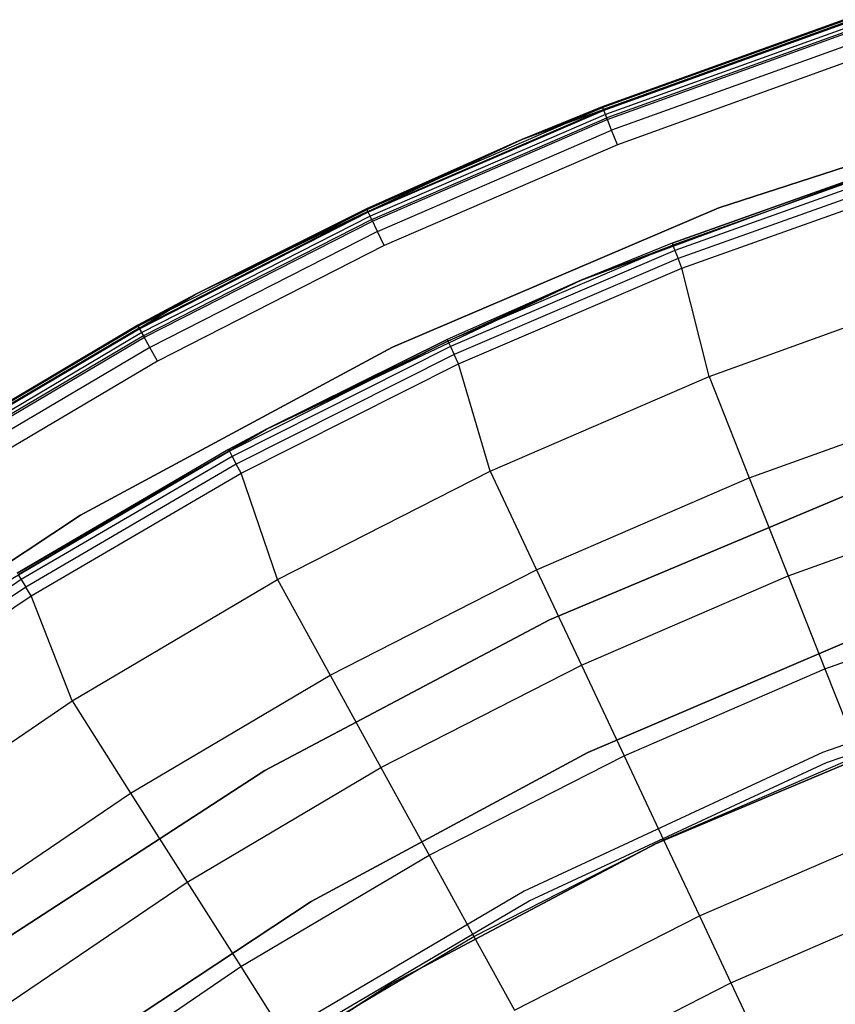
# Model space of a CAD drawing. Extents: x 0.1 to 23.7, y -11.8 to 11.8.
# Tile 19 of 56: x 5.9 to 8.3, y 8.4 to 11.2. Entities that reach past the tile are written whole.
import ezdxf

# ---------------------------------------------------------------- set-up
doc = ezdxf.new("R2010")
doc.units = 0
doc.header["$MEASUREMENT"] = 0
doc.layers.get('0').update_dxf_attribs({"color": 13, "linetype": 'CONTINUOUS'})

# ---------------------------------------------------------------- blocks, each defined once
blk = doc.blocks.new('NIKKI_ROUND_LED_L_60W_2_ST')
at = {"color": 0}
for p, q in [((7.5812, 10.9816, 2.4422), (8.2793, 11.233, 2.4422)), ((8.2793, 11.233, 0.1981), (7.5812, 10.9816, 0.1981)), ((7.5812, 10.9816, 2.4422), (8.2793, 11.233, 2.4422)), ((8.2793, 11.233, 0.1981), (7.5812, 10.9816, 0.1981)), ((8.2803, 11.2301, 0.183), (7.5823, 10.9788, 0.183)), ((8.2803, 11.2301, 0.183), (7.5823, 10.9788, 0.183)), ((8.2821, 11.2244, 2.4874), (7.5845, 10.9733, 2.4874)), ((8.2821, 11.2244, 2.4874), (7.5845, 10.9733, 2.4874)), ((8.2829, 11.222, 0.1703), (7.5855, 10.9709, 0.1703)), ((8.2829, 11.222, 0.1703), (7.5855, 10.9709, 0.1703)), ((8.2868, 11.2098, 0.1617), (7.5902, 10.959, 0.1617)), ((8.2868, 11.2098, 0.1617), (7.5902, 10.959, 0.1617)), ((8.29, 11.2001, 2.5257), (7.5939, 10.9494, 2.5257)), ((8.29, 11.2001, 2.5257), (7.5939, 10.9494, 2.5257)), ((7.5957, 10.945, 0.1587), (8.2915, 11.1955, 0.1587)), ((7.5957, 10.945, 0.1587), (8.2915, 11.1955, 0.1587)), ((8.3019, 11.1636, 2.5513), (7.608, 10.9138, 2.5513)), ((8.3019, 11.1636, 2.5513), (7.608, 10.9138, 2.5513)), ((8.3158, 11.1206, 2.5603), (7.6247, 10.8718, 2.5603)), ((8.3158, 11.1206, 2.5603), (7.6247, 10.8718, 2.5603)), ((7.349, 10.8868, 2.4422), (7.5812, 10.9816, 2.4422)), ((7.5812, 10.9816, 0.1981), (7.349, 10.8868, 0.1981)), ((7.349, 10.8868, 2.4422), (7.5812, 10.9816, 2.4422)), ((7.5812, 10.9816, 0.1981), (7.349, 10.8868, 0.1981)), ((7.5812, 10.9816, 2.4422), (7.5812, 10.9816, 0.1981)), ((7.5812, 10.9816, 2.4422), (7.5812, 10.9816, 0.1981)), ((7.5845, 10.9733, 2.4874), (7.5812, 10.9816, 2.4422)), ((7.5845, 10.9733, 2.4874), (7.5812, 10.9816, 2.4422)), ((7.5812, 10.9816, 0.1981), (7.5823, 10.9788, 0.183)), ((7.5812, 10.9816, 0.1981), (7.5823, 10.9788, 0.183)), ((8.8917, 11.0059, 2.4816), (7.9174, 10.6893, 2.4816)), ((7.9174, 10.6893, 0.1587), (8.8917, 11.0059, 0.1587)), ((7.9174, 10.6893, 0.1587), (8.8917, 11.0059, 0.1587)), ((8.8917, 11.0059, 2.4816), (7.9174, 10.6893, 2.4816)), ((7.5823, 10.9788, 0.183), (6.9015, 10.6842, 0.183)), ((7.5823, 10.9788, 0.183), (6.9015, 10.6842, 0.183)), ((6.9041, 10.6788, 2.4874), (7.5845, 10.9733, 2.4874)), ((6.9041, 10.6788, 2.4874), (7.5845, 10.9733, 2.4874)), ((7.5855, 10.9709, 0.1703), (6.9052, 10.6765, 0.1703)), ((7.5855, 10.9709, 0.1703), (6.9052, 10.6765, 0.1703)), ((7.5902, 10.959, 0.1617), (6.9106, 10.6649, 0.1617)), ((7.5902, 10.959, 0.1617), (6.9106, 10.6649, 0.1617)), ((7.349, 10.8868, 0.1981), (7.5823, 10.9788, 0.183)), ((7.349, 10.8868, 0.1981), (7.5823, 10.9788, 0.183)), ((7.349, 10.8868, 2.4422), (7.5845, 10.9733, 2.4874)), ((7.349, 10.8868, 2.4422), (7.5845, 10.9733, 2.4874)), ((7.5855, 10.9709, 0.1703), (7.5823, 10.9788, 0.183)), ((7.5855, 10.9709, 0.1703), (7.5823, 10.9788, 0.183)), ((7.5939, 10.9494, 2.5257), (7.5845, 10.9733, 2.4874)), ((7.5939, 10.9494, 2.5257), (7.5845, 10.9733, 2.4874)), ((7.5902, 10.959, 0.1617), (7.5855, 10.9709, 0.1703)), ((7.5902, 10.959, 0.1617), (7.5855, 10.9709, 0.1703)), ((7.5957, 10.945, 0.1587), (7.5902, 10.959, 0.1617)), ((7.5957, 10.945, 0.1587), (7.5902, 10.959, 0.1617)), ((6.915, 10.6556, 2.5257), (7.5939, 10.9494, 2.5257)), ((6.915, 10.6556, 2.5257), (7.5939, 10.9494, 2.5257)), ((6.917, 10.6513, 0.1587), (7.5957, 10.945, 0.1587)), ((6.917, 10.6513, 0.1587), (7.5957, 10.945, 0.1587)), ((7.608, 10.9138, 2.5513), (7.5939, 10.9494, 2.5257)), ((7.608, 10.9138, 2.5513), (7.5939, 10.9494, 2.5257)), ((6.9313, 10.621, 2.5513), (7.608, 10.9138, 2.5513)), ((6.9313, 10.621, 2.5513), (7.608, 10.9138, 2.5513)), ((7.6247, 10.8718, 2.5603), (7.608, 10.9138, 2.5513)), ((7.6247, 10.8718, 2.5603), (7.608, 10.9138, 2.5513)), ((6.9002, 10.6869, 2.4422), (7.349, 10.8868, 2.4422)), ((7.349, 10.8868, 0.1981), (6.9002, 10.6869, 0.1981)), ((6.9002, 10.6869, 2.4422), (7.349, 10.8868, 2.4422)), ((7.349, 10.8868, 0.1981), (6.9002, 10.6869, 0.1981)), ((6.9015, 10.6842, 0.183), (7.349, 10.8868, 0.1981)), ((6.9015, 10.6842, 0.183), (7.349, 10.8868, 0.1981)), ((6.9041, 10.6788, 2.4874), (7.349, 10.8868, 2.4422)), ((6.9041, 10.6788, 2.4874), (7.349, 10.8868, 2.4422)), ((7.6247, 10.8718, 2.5603), (6.9505, 10.5801, 2.5603)), ((7.6247, 10.8718, 2.5603), (6.9505, 10.5801, 2.5603)), ((7.349, 10.8868, 2.4422), (7.349, 10.8868, 0.1981)), ((7.349, 10.8868, 2.4422), (7.349, 10.8868, 0.1981)), ((7.5198, 10.4807, 2.461), (8.4634, 10.8294, 2.461)), ((7.5198, 10.4807, 2.461), (8.4634, 10.8294, 2.461)), ((7.7829, 10.5875, 0.1169), (8.4634, 10.8294, 2.461)), ((7.7829, 10.5875, 0.1169), (8.4634, 10.8294, 2.461)), ((8.4491, 10.8248, 0.1169), (7.7829, 10.5875, 0.1169)), ((8.4491, 10.8248, 0.1169), (7.7829, 10.5875, 0.1169)), ((8.4509, 10.8192, 0.087), (7.785, 10.582, 0.087)), ((8.4509, 10.8192, 0.087), (7.785, 10.582, 0.087)), ((8.4561, 10.8033, 0.0617), (7.7911, 10.5665, 0.0617)), ((8.4561, 10.8033, 0.0617), (7.7911, 10.5665, 0.0617)), ((8.4637, 10.7794, 0.0445), (7.8003, 10.5431, 0.0445)), ((8.4637, 10.7794, 0.0445), (7.8003, 10.5431, 0.0445)), ((7.8111, 10.5154, 0.0382), (8.4728, 10.751, 0.0382)), ((7.8111, 10.5154, 0.0382), (8.4728, 10.751, 0.0382)), ((6.9015, 10.6842, 0.183), (6.2406, 10.3475, 0.183)), ((6.9015, 10.6842, 0.183), (6.2406, 10.3475, 0.183)), ((6.9041, 10.6788, 2.4874), (6.2435, 10.3422, 2.4874)), ((6.9041, 10.6788, 2.4874), (6.2435, 10.3422, 2.4874)), ((6.9052, 10.6765, 0.1703), (6.2447, 10.34, 0.1703)), ((6.9052, 10.6765, 0.1703), (6.2447, 10.34, 0.1703)), ((6.4047, 10.4394, 2.4422), (6.9002, 10.6869, 2.4422)), ((6.9002, 10.6869, 0.1981), (6.4047, 10.4394, 0.1981)), ((6.4047, 10.4394, 2.4422), (6.9002, 10.6869, 2.4422)), ((6.9002, 10.6869, 0.1981), (6.4047, 10.4394, 0.1981)), ((6.4047, 10.4394, 0.1981), (6.9015, 10.6842, 0.183)), ((6.4047, 10.4394, 0.1981), (6.9015, 10.6842, 0.183)), ((6.9041, 10.6788, 2.4874), (6.4047, 10.4394, 2.4422)), ((6.9041, 10.6788, 2.4874), (6.4047, 10.4394, 2.4422)), ((6.9002, 10.6869, 2.4422), (6.9002, 10.6869, 0.1981)), ((6.9002, 10.6869, 2.4422), (6.9002, 10.6869, 0.1981)), ((6.9002, 10.6869, 2.4422), (6.9041, 10.6788, 2.4874)), ((6.9002, 10.6869, 2.4422), (6.9041, 10.6788, 2.4874)), ((6.9002, 10.6869, 0.1981), (6.9015, 10.6842, 0.183)), ((6.9002, 10.6869, 0.1981), (6.9015, 10.6842, 0.183)), ((6.9052, 10.6765, 0.1703), (6.9015, 10.6842, 0.183)), ((6.9052, 10.6765, 0.1703), (6.9015, 10.6842, 0.183)), ((6.915, 10.6556, 2.5257), (6.9041, 10.6788, 2.4874)), ((6.915, 10.6556, 2.5257), (6.9041, 10.6788, 2.4874)), ((6.9106, 10.6649, 0.1617), (6.9052, 10.6765, 0.1703)), ((6.9106, 10.6649, 0.1617), (6.9052, 10.6765, 0.1703)), ((7.9174, 10.6893, 2.4816), (6.9753, 10.2867, 2.4816)), ((6.9753, 10.2867, 0.1587), (7.9174, 10.6893, 0.1587)), ((6.9753, 10.2867, 0.1587), (7.9174, 10.6893, 0.1587)), ((7.9174, 10.6893, 2.4816), (6.9753, 10.2867, 2.4816)), ((7.9174, 10.6893, 2.4816), (7.9174, 10.6893, 0.1587)), ((7.9174, 10.6893, 2.4816), (7.9174, 10.6893, 0.1587)), ((6.9106, 10.6649, 0.1617), (6.2508, 10.3288, 0.1617)), ((6.9106, 10.6649, 0.1617), (6.2508, 10.3288, 0.1617)), ((6.915, 10.6556, 2.5257), (6.2558, 10.3198, 2.5257)), ((6.915, 10.6556, 2.5257), (6.2558, 10.3198, 2.5257)), ((6.2581, 10.3156, 0.1587), (6.917, 10.6513, 0.1587)), ((6.2581, 10.3156, 0.1587), (6.917, 10.6513, 0.1587)), ((6.917, 10.6513, 0.1587), (6.9106, 10.6649, 0.1617)), ((6.917, 10.6513, 0.1587), (6.9106, 10.6649, 0.1617)), ((6.9313, 10.621, 2.5513), (6.915, 10.6556, 2.5257)), ((6.9313, 10.621, 2.5513), (6.915, 10.6556, 2.5257)), ((6.9313, 10.621, 2.5513), (6.2743, 10.2862, 2.5513)), ((6.9313, 10.621, 2.5513), (6.2743, 10.2862, 2.5513)), ((6.9505, 10.5801, 2.5603), (6.9313, 10.621, 2.5513)), ((6.9505, 10.5801, 2.5603), (6.9313, 10.621, 2.5513)), ((7.785, 10.582, 0.087), (7.1352, 10.3039, 0.087)), ((7.785, 10.582, 0.087), (7.1352, 10.3039, 0.087)), ((7.7829, 10.5875, 0.1169), (7.5198, 10.4807, 2.461)), ((7.7829, 10.5875, 0.1169), (7.5198, 10.4807, 2.461)), ((7.7829, 10.5875, 0.1169), (7.5198, 10.4807, 0.1169)), ((7.7829, 10.5875, 0.1169), (7.5198, 10.4807, 0.1169)), ((7.5198, 10.4807, 0.1169), (7.785, 10.582, 0.087)), ((7.5198, 10.4807, 0.1169), (7.785, 10.582, 0.087)), ((7.7829, 10.5875, 0.1169), (7.785, 10.582, 0.087)), ((7.7829, 10.5875, 0.1169), (7.785, 10.582, 0.087)), ((7.785, 10.582, 0.087), (7.7911, 10.5665, 0.0617)), ((7.785, 10.582, 0.087), (7.7911, 10.5665, 0.0617)), ((6.9505, 10.5801, 2.5603), (6.296, 10.2466, 2.5603)), ((6.9505, 10.5801, 2.5603), (6.296, 10.2466, 2.5603)), ((7.7911, 10.5665, 0.0617), (7.1422, 10.2888, 0.0617)), ((7.7911, 10.5665, 0.0617), (7.1422, 10.2888, 0.0617)), ((7.7911, 10.5665, 0.0617), (7.8003, 10.5431, 0.0445)), ((7.7911, 10.5665, 0.0617), (7.8003, 10.5431, 0.0445)), ((7.8003, 10.5431, 0.0445), (7.1528, 10.266, 0.0445)), ((7.8003, 10.5431, 0.0445), (7.1528, 10.266, 0.0445)), ((7.8111, 10.5154, 0.0382), (7.8003, 10.5431, 0.0445)), ((7.8111, 10.5154, 0.0382), (7.8003, 10.5431, 0.0445)), ((7.1654, 10.239, 0.0382), (7.8111, 10.5154, 0.0382)), ((7.1654, 10.239, 0.0382), (7.8111, 10.5154, 0.0382)), ((7.8897, 10.2024, 0.0542), (7.8111, 10.5154, 0.0382)), ((7.8897, 10.2024, 0.0542), (7.8111, 10.5154, 0.0382)), ((6.6108, 10.05, 2.461), (7.5198, 10.4807, 2.461)), ((6.6108, 10.05, 2.461), (7.5198, 10.4807, 2.461)), ((7.5198, 10.4807, 2.461), (7.1327, 10.3093, 0.1169)), ((7.5198, 10.4807, 2.461), (7.1327, 10.3093, 0.1169)), ((7.5198, 10.4807, 0.1169), (7.1327, 10.3093, 0.1169)), ((7.5198, 10.4807, 0.1169), (7.1327, 10.3093, 0.1169)), ((7.1352, 10.3039, 0.087), (7.5198, 10.4807, 0.1169)), ((7.1352, 10.3039, 0.087), (7.5198, 10.4807, 0.1169)), ((7.5198, 10.4807, 2.461), (7.5198, 10.4807, 0.1169)), ((7.5198, 10.4807, 2.461), (7.5198, 10.4807, 0.1169)), ((6.2391, 10.3501, 2.4422), (6.4047, 10.4394, 2.4422)), ((6.4047, 10.4394, 0.1981), (6.2391, 10.3501, 0.1981)), ((6.2391, 10.3501, 2.4422), (6.4047, 10.4394, 2.4422)), ((6.4047, 10.4394, 0.1981), (6.2391, 10.3501, 0.1981)), ((6.4047, 10.4394, 0.1981), (6.2406, 10.3475, 0.183)), ((6.4047, 10.4394, 0.1981), (6.2406, 10.3475, 0.183)), ((6.2435, 10.3422, 2.4874), (6.4047, 10.4394, 2.4422)), ((6.2435, 10.3422, 2.4874), (6.4047, 10.4394, 2.4422)), ((6.4047, 10.4394, 2.4422), (6.4047, 10.4394, 0.1981)), ((6.4047, 10.4394, 2.4422), (6.4047, 10.4394, 0.1981)), ((7.8897, 10.2024, 0.0542), (8.5383, 10.4359, 0.0542)), ((7.8897, 10.2024, 0.0542), (8.5383, 10.4359, 0.0542)), ((5.6005, 9.9724, 2.4422), (6.2391, 10.3501, 2.4422)), ((6.2391, 10.3501, 0.1981), (5.6005, 9.9724, 0.1981)), ((5.6005, 9.9724, 2.4422), (6.2391, 10.3501, 2.4422)), ((6.2391, 10.3501, 0.1981), (5.6005, 9.9724, 0.1981)), ((6.2406, 10.3475, 0.183), (5.6021, 9.9698, 0.183)), ((6.2406, 10.3475, 0.183), (5.6021, 9.9698, 0.183)), ((6.2435, 10.3422, 2.4874), (5.6053, 9.9648, 2.4874)), ((6.2435, 10.3422, 2.4874), (5.6053, 9.9648, 2.4874)), ((6.2447, 10.34, 0.1703), (5.6066, 9.9626, 0.1703)), ((6.2447, 10.34, 0.1703), (5.6066, 9.9626, 0.1703)), ((6.2508, 10.3288, 0.1617), (5.6135, 9.9519, 0.1617)), ((6.2508, 10.3288, 0.1617), (5.6135, 9.9519, 0.1617)), ((6.2391, 10.3501, 2.4422), (6.2391, 10.3501, 0.1981)), ((6.2391, 10.3501, 2.4422), (6.2391, 10.3501, 0.1981)), ((6.2391, 10.3501, 2.4422), (6.2435, 10.3422, 2.4874)), ((6.2391, 10.3501, 2.4422), (6.2435, 10.3422, 2.4874)), ((6.2391, 10.3501, 0.1981), (6.2406, 10.3475, 0.183)), ((6.2391, 10.3501, 0.1981), (6.2406, 10.3475, 0.183)), ((6.2447, 10.34, 0.1703), (6.2406, 10.3475, 0.183)), ((6.2447, 10.34, 0.1703), (6.2406, 10.3475, 0.183)), ((6.2558, 10.3198, 2.5257), (6.2435, 10.3422, 2.4874)), ((6.2558, 10.3198, 2.5257), (6.2435, 10.3422, 2.4874)), ((6.2508, 10.3288, 0.1617), (6.2447, 10.34, 0.1703)), ((6.2508, 10.3288, 0.1617), (6.2447, 10.34, 0.1703)), ((6.2581, 10.3156, 0.1587), (6.2508, 10.3288, 0.1617)), ((6.2581, 10.3156, 0.1587), (6.2508, 10.3288, 0.1617)), ((6.2558, 10.3198, 2.5257), (5.619, 9.9432, 2.5257)), ((6.2558, 10.3198, 2.5257), (5.619, 9.9432, 2.5257)), ((5.6216, 9.9391, 0.1587), (6.2581, 10.3156, 0.1587)), ((5.6216, 9.9391, 0.1587), (6.2581, 10.3156, 0.1587)), ((6.2743, 10.2862, 2.5513), (6.2558, 10.3198, 2.5257)), ((6.2743, 10.2862, 2.5513), (6.2558, 10.3198, 2.5257)), ((7.1352, 10.3039, 0.087), (6.5038, 9.986, 0.087)), ((7.1352, 10.3039, 0.087), (6.5038, 9.986, 0.087)), ((6.6108, 10.05, 2.461), (7.1327, 10.3093, 0.1169)), ((7.1327, 10.3093, 0.1169), (6.6108, 10.05, 0.1169)), ((6.6108, 10.05, 2.461), (7.1327, 10.3093, 0.1169)), ((7.1327, 10.3093, 0.1169), (6.6108, 10.05, 0.1169)), ((6.6108, 10.05, 0.1169), (7.1352, 10.3039, 0.087)), ((6.6108, 10.05, 0.1169), (7.1352, 10.3039, 0.087)), ((7.1327, 10.3093, 0.1169), (7.1352, 10.3039, 0.087)), ((7.1327, 10.3093, 0.1169), (7.1352, 10.3039, 0.087)), ((7.1352, 10.3039, 0.087), (7.1422, 10.2888, 0.0617)), ((7.1352, 10.3039, 0.087), (7.1422, 10.2888, 0.0617)), ((6.2743, 10.2862, 2.5513), (5.6395, 9.9108, 2.5513)), ((6.2743, 10.2862, 2.5513), (5.6395, 9.9108, 2.5513)), ((6.9753, 10.2867, 2.4816), (6.0732, 9.8012, 2.4816)), ((6.0732, 9.8012, 0.1587), (6.9753, 10.2867, 0.1587)), ((6.0732, 9.8012, 0.1587), (6.9753, 10.2867, 0.1587)), ((6.9753, 10.2867, 2.4816), (6.0732, 9.8012, 2.4816)), ((6.296, 10.2466, 2.5603), (6.2743, 10.2862, 2.5513)), ((6.296, 10.2466, 2.5603), (6.2743, 10.2862, 2.5513)), ((7.1422, 10.2888, 0.0617), (6.5118, 9.9713, 0.0617)), ((7.1422, 10.2888, 0.0617), (6.5118, 9.9713, 0.0617)), ((6.9753, 10.2867, 2.4816), (6.9753, 10.2867, 0.1587)), ((6.9753, 10.2867, 2.4816), (6.9753, 10.2867, 0.1587)), ((7.1422, 10.2888, 0.0617), (7.1528, 10.266, 0.0445)), ((7.1422, 10.2888, 0.0617), (7.1528, 10.266, 0.0445)), ((6.296, 10.2466, 2.5603), (5.6638, 9.8727, 2.5603)), ((6.296, 10.2466, 2.5603), (5.6638, 9.8727, 2.5603)), ((7.1528, 10.266, 0.0445), (6.5238, 9.9492, 0.0445)), ((7.1528, 10.266, 0.0445), (6.5238, 9.9492, 0.0445)), ((7.1654, 10.239, 0.0382), (7.1528, 10.266, 0.0445)), ((7.1654, 10.239, 0.0382), (7.1528, 10.266, 0.0445)), ((6.538, 9.923, 0.0382), (7.1654, 10.239, 0.0382)), ((6.538, 9.923, 0.0382), (7.1654, 10.239, 0.0382)), ((7.2571, 9.9286, 0.0542), (7.1654, 10.239, 0.0382)), ((7.2571, 9.9286, 0.0542), (7.1654, 10.239, 0.0382)), ((7.2571, 9.9286, 0.0542), (7.8897, 10.2024, 0.0542)), ((7.2571, 9.9286, 0.0542), (7.8897, 10.2024, 0.0542)), ((7.8897, 10.2024, 0.0542), (8.0057, 9.9094, 0.1122)), ((7.8897, 10.2024, 0.0542), (8.0057, 9.9094, 0.1122)), ((8.0057, 9.9094, 0.1122), (8.6357, 10.1362, 0.1122)), ((8.0057, 9.9094, 0.1122), (8.6357, 10.1362, 0.1122)), ((5.7434, 9.5406, 2.461), (6.6108, 10.05, 2.461)), ((5.7434, 9.5406, 2.461), (6.6108, 10.05, 2.461)), ((5.8904, 9.6343, 0.1169), (6.6108, 10.05, 2.461)), ((5.8904, 9.6343, 0.1169), (6.6108, 10.05, 2.461)), ((6.6108, 10.05, 0.1169), (6.501, 9.9911, 0.1169)), ((6.501, 9.9911, 0.1169), (6.6108, 10.05, 2.461)), ((6.501, 9.9911, 0.1169), (6.6108, 10.05, 2.461)), ((6.6108, 10.05, 0.1169), (6.501, 9.9911, 0.1169)), ((6.6108, 10.05, 0.1169), (6.5038, 9.986, 0.087)), ((6.6108, 10.05, 0.1169), (6.5038, 9.986, 0.087)), ((6.6108, 10.05, 0.1169), (6.6108, 10.05, 2.461)), ((6.6108, 10.05, 0.1169), (6.6108, 10.05, 2.461)), ((6.501, 9.9911, 0.1169), (5.8904, 9.6343, 0.1169)), ((6.501, 9.9911, 0.1169), (5.8904, 9.6343, 0.1169)), ((6.5038, 9.986, 0.087), (5.8935, 9.6294, 0.087)), ((6.5038, 9.986, 0.087), (5.8935, 9.6294, 0.087)), ((6.501, 9.9911, 0.1169), (6.5038, 9.986, 0.087)), ((6.501, 9.9911, 0.1169), (6.5038, 9.986, 0.087)), ((6.5038, 9.986, 0.087), (6.5118, 9.9713, 0.0617)), ((6.5038, 9.986, 0.087), (6.5118, 9.9713, 0.0617)), ((6.5118, 9.9713, 0.0617), (5.9024, 9.6152, 0.0617)), ((6.5118, 9.9713, 0.0617), (5.9024, 9.6152, 0.0617)), ((6.5118, 9.9713, 0.0617), (6.5238, 9.9492, 0.0445)), ((6.5118, 9.9713, 0.0617), (6.5238, 9.9492, 0.0445)), ((6.5238, 9.9492, 0.0445), (5.9157, 9.5939, 0.0445)), ((6.5238, 9.9492, 0.0445), (5.9157, 9.5939, 0.0445)), ((6.538, 9.923, 0.0382), (6.5238, 9.9492, 0.0445)), ((6.538, 9.923, 0.0382), (6.5238, 9.9492, 0.0445)), ((6.6429, 9.6156, 0.0542), (7.2571, 9.9286, 0.0542)), ((6.6429, 9.6156, 0.0542), (7.2571, 9.9286, 0.0542)), ((7.2571, 9.9286, 0.0542), (7.3913, 9.6435, 0.1122)), ((7.2571, 9.9286, 0.0542), (7.3913, 9.6435, 0.1122)), ((5.9315, 9.5687, 0.0382), (6.538, 9.923, 0.0382)), ((5.9315, 9.5687, 0.0382), (6.538, 9.923, 0.0382)), ((6.6429, 9.6156, 0.0542), (6.538, 9.923, 0.0382)), ((6.6429, 9.6156, 0.0542), (6.538, 9.923, 0.0382)), ((7.3913, 9.6435, 0.1122), (8.0057, 9.9094, 0.1122)), ((7.3913, 9.6435, 0.1122), (8.0057, 9.9094, 0.1122)), ((8.0057, 9.9094, 0.1122), (8.1179, 9.626, 0.2112)), ((8.0057, 9.9094, 0.1122), (8.1179, 9.626, 0.2112)), ((8.2856, 9.8593, 2.2156), (7.4285, 9.4987, 2.2156)), ((7.4285, 9.4987, 2.0188), (8.2856, 9.8593, 2.0188)), ((8.2856, 9.8593, 2.2156), (7.4285, 9.4987, 2.2156)), ((7.4285, 9.4987, 2.0188), (8.2856, 9.8593, 2.0188)), ((8.1179, 9.626, 0.2112), (8.7299, 9.8463, 0.2112)), ((8.1179, 9.626, 0.2112), (8.7299, 9.8463, 0.2112)), ((6.0732, 9.8012, 2.4816), (5.2182, 9.2368, 2.4816)), ((5.2182, 9.2368, 0.1587), (6.0732, 9.8012, 0.1587)), ((5.2182, 9.2368, 0.1587), (6.0732, 9.8012, 0.1587)), ((6.0732, 9.8012, 2.4816), (5.2182, 9.2368, 2.4816)), ((6.0732, 9.8012, 2.4816), (6.0732, 9.8012, 0.1587)), ((6.0732, 9.8012, 2.4816), (6.0732, 9.8012, 0.1587)), ((6.7947, 9.3395, 0.1122), (7.3913, 9.6435, 0.1122)), ((6.7947, 9.3395, 0.1122), (7.3913, 9.6435, 0.1122)), ((7.3913, 9.6435, 0.1122), (7.521, 9.3677, 0.2112)), ((7.3913, 9.6435, 0.1122), (7.521, 9.3677, 0.2112)), ((5.9024, 9.6152, 0.0617), (5.3163, 9.2219, 0.0617)), ((5.9024, 9.6152, 0.0617), (5.3163, 9.2219, 0.0617)), ((5.8935, 9.6294, 0.087), (5.9024, 9.6152, 0.0617)), ((5.8935, 9.6294, 0.087), (5.9024, 9.6152, 0.0617)), ((5.9024, 9.6152, 0.0617), (5.9157, 9.5939, 0.0445)), ((5.9024, 9.6152, 0.0617), (5.9157, 9.5939, 0.0445)), ((6.0495, 9.2647, 0.0542), (6.6429, 9.6156, 0.0542)), ((6.0495, 9.2647, 0.0542), (6.6429, 9.6156, 0.0542)), ((6.6429, 9.6156, 0.0542), (6.7947, 9.3395, 0.1122)), ((6.6429, 9.6156, 0.0542), (6.7947, 9.3395, 0.1122)), ((7.521, 9.3677, 0.2112), (8.1179, 9.626, 0.2112)), ((7.521, 9.3677, 0.2112), (8.1179, 9.626, 0.2112)), ((8.1179, 9.626, 0.2112), (8.2243, 9.3572, 0.3495)), ((8.1179, 9.626, 0.2112), (8.2243, 9.3572, 0.3495)), ((5.9157, 9.5939, 0.0445), (5.3309, 9.2015, 0.0445)), ((5.9157, 9.5939, 0.0445), (5.3309, 9.2015, 0.0445)), ((5.9315, 9.5687, 0.0382), (5.9157, 9.5939, 0.0445)), ((5.9315, 9.5687, 0.0382), (5.9157, 9.5939, 0.0445)), ((5.3483, 9.1773, 0.0382), (5.9315, 9.5687, 0.0382)), ((5.3483, 9.1773, 0.0382), (5.9315, 9.5687, 0.0382)), ((6.0495, 9.2647, 0.0542), (5.9315, 9.5687, 0.0382)), ((6.0495, 9.2647, 0.0542), (5.9315, 9.5687, 0.0382)), ((8.2243, 9.3572, 0.3495), (8.8192, 9.5714, 0.3495)), ((8.2243, 9.3572, 0.3495), (8.8192, 9.5714, 0.3495)), ((7.4285, 9.4987, 2.2156), (6.6066, 9.0638, 2.2156)), ((6.6066, 9.0638, 2.0188), (7.4285, 9.4987, 2.0188)), ((7.4285, 9.4987, 2.2156), (6.6066, 9.0638, 2.2156)), ((6.6066, 9.0638, 2.0188), (7.4285, 9.4987, 2.0188)), ((7.4285, 9.4987, 2.2156), (7.4285, 9.4987, 2.0188)), ((7.4285, 9.4987, 2.2156), (7.4285, 9.4987, 2.0188)), ((7.5394, 9.1154, 2.2156), (8.3742, 9.4722, 2.2156)), ((8.3742, 9.4722, 2.0188), (7.5394, 9.1154, 2.0188)), ((8.3742, 9.4722, 2.0188), (7.5394, 9.1154, 2.0188)), ((7.5394, 9.1154, 2.2156), (8.3742, 9.4722, 2.2156)), ((9.1147, 9.4316, 3.8202), (8.2176, 9.1159, 3.8202)), ((9.1147, 9.4316, 3.8202), (8.2176, 9.1159, 3.8202)), ((9.1147, 9.4316, 2.5603), (8.2176, 9.1159, 2.5603)), ((9.1147, 9.4316, 2.5603), (8.2176, 9.1159, 2.5603)), ((8.2294, 9.0867, 3.8202), (9.1237, 9.4014, 3.8202)), ((8.2294, 9.0867, 3.8202), (9.1237, 9.4014, 3.8202)), ((8.2294, 9.0867, 2.5603), (9.1237, 9.4014, 2.5603)), ((8.2294, 9.0867, 2.5603), (9.1237, 9.4014, 2.5603)), ((6.9415, 9.0724, 0.2112), (7.521, 9.3677, 0.2112)), ((6.9415, 9.0724, 0.2112), (7.521, 9.3677, 0.2112)), ((7.521, 9.3677, 0.2112), (7.6441, 9.1062, 0.3495)), ((7.521, 9.3677, 0.2112), (7.6441, 9.1062, 0.3495)), ((6.2184, 8.9987, 0.1122), (6.7947, 9.3395, 0.1122)), ((6.2184, 8.9987, 0.1122), (6.7947, 9.3395, 0.1122)), ((6.7947, 9.3395, 0.1122), (6.9415, 9.0724, 0.2112)), ((6.7947, 9.3395, 0.1122), (6.9415, 9.0724, 0.2112)), ((7.6441, 9.1062, 0.3495), (8.2243, 9.3572, 0.3495)), ((7.6441, 9.1062, 0.3495), (8.2243, 9.3572, 0.3495)), ((8.2243, 9.3572, 0.3495), (8.3231, 9.1078, 0.5246)), ((8.2243, 9.3572, 0.3495), (8.3231, 9.1078, 0.5246)), ((5.4794, 8.8773, 0.0542), (6.0495, 9.2647, 0.0542)), ((5.4794, 8.8773, 0.0542), (6.0495, 9.2647, 0.0542)), ((6.0495, 9.2647, 0.0542), (6.2184, 8.9987, 0.1122)), ((6.0495, 9.2647, 0.0542), (6.2184, 8.9987, 0.1122)), ((7.7351, 8.8518, 2.7178), (8.5338, 9.1878, 2.7178)), ((8.5338, 9.1878, 2.6784), (7.7351, 8.8518, 2.6784)), ((7.7351, 8.8518, 2.7178), (8.5338, 9.1878, 2.7178)), ((8.5338, 9.1878, 2.6784), (7.7351, 8.8518, 2.6784)), ((6.74, 8.6852, 2.2156), (7.5394, 9.1154, 2.2156)), ((7.5394, 9.1154, 2.0188), (6.74, 8.6852, 2.0188)), ((7.5394, 9.1154, 2.0188), (6.74, 8.6852, 2.0188)), ((6.74, 8.6852, 2.2156), (7.5394, 9.1154, 2.2156)), ((7.0808, 8.8191, 0.3495), (7.6441, 9.1062, 0.3495)), ((7.0808, 8.8191, 0.3495), (7.6441, 9.1062, 0.3495)), ((8.2176, 9.1159, 3.8202), (7.3551, 8.7151, 3.8202)), ((8.2176, 9.1159, 3.8202), (7.3551, 8.7151, 3.8202)), ((8.2176, 9.1159, 2.5603), (7.3551, 8.7151, 2.5603)), ((8.2176, 9.1159, 2.5603), (7.3551, 8.7151, 2.5603)), ((7.5394, 9.1154, 2.0188), (7.5394, 9.1154, 2.2156)), ((7.5394, 9.1154, 2.0188), (7.5394, 9.1154, 2.2156)), ((7.6441, 9.1062, 0.3495), (7.7584, 8.8634, 0.5246)), ((7.6441, 9.1062, 0.3495), (7.7584, 8.8634, 0.5246)), ((7.7584, 8.8634, 0.5246), (8.3231, 9.1078, 0.5246)), ((7.7584, 8.8634, 0.5246), (8.3231, 9.1078, 0.5246)), ((8.2176, 9.1159, 3.8202), (8.2176, 9.1159, 2.5603)), ((8.2176, 9.1159, 3.8202), (8.2176, 9.1159, 2.5603)), ((7.3697, 8.6872, 3.8202), (8.2294, 9.0867, 3.8202)), ((7.3697, 8.6872, 3.8202), (8.2294, 9.0867, 3.8202)), ((7.3697, 8.6872, 2.5603), (8.2294, 9.0867, 2.5603)), ((7.3697, 8.6872, 2.5603), (8.2294, 9.0867, 2.5603)), ((8.2294, 9.0867, 3.8202), (8.2294, 9.0867, 2.5603)), ((8.2294, 9.0867, 3.8202), (8.2294, 9.0867, 2.5603)), ((6.6066, 9.0638, 2.2156), (5.8264, 8.5579, 2.2156)), ((5.8264, 8.5579, 2.0188), (6.6066, 9.0638, 2.0188)), ((6.6066, 9.0638, 2.2156), (5.8264, 8.5579, 2.2156)), ((5.8264, 8.5579, 2.0188), (6.6066, 9.0638, 2.0188)), ((6.3817, 8.7414, 0.2112), (6.9415, 9.0724, 0.2112)), ((6.3817, 8.7414, 0.2112), (6.9415, 9.0724, 0.2112)), ((6.6066, 9.0638, 2.2156), (6.6066, 9.0638, 2.0188)), ((6.6066, 9.0638, 2.2156), (6.6066, 9.0638, 2.0188)), ((6.9415, 9.0724, 0.2112), (7.0808, 8.8191, 0.3495)), ((6.9415, 9.0724, 0.2112), (7.0808, 8.8191, 0.3495)), ((5.6646, 8.6223, 0.1122), (6.2184, 8.9987, 0.1122)), ((5.6646, 8.6223, 0.1122), (6.2184, 8.9987, 0.1122)), ((6.2184, 8.9987, 0.1122), (6.3817, 8.7414, 0.2112)), ((6.2184, 8.9987, 0.1122), (6.3817, 8.7414, 0.2112)), ((7.8618, 8.6435, 0.7336), (8.4126, 8.8819, 0.7336)), ((7.8618, 8.6435, 0.7336), (8.4126, 8.8819, 0.7336)), ((6.9692, 8.4465, 2.7178), (7.7351, 8.8518, 2.7178)), ((7.7351, 8.8518, 2.6784), (6.9692, 8.4465, 2.6784)), ((6.9692, 8.4465, 2.7178), (7.7351, 8.8518, 2.7178)), ((7.7351, 8.8518, 2.6784), (6.9692, 8.4465, 2.6784)), ((7.21, 8.584, 0.5246), (7.7584, 8.8634, 0.5246)), ((7.21, 8.584, 0.5246), (7.7584, 8.8634, 0.5246)), ((7.7351, 8.8518, 2.7178), (7.7351, 8.8518, 2.6784)), ((7.7351, 8.8518, 2.7178), (7.7351, 8.8518, 2.6784)), ((7.7584, 8.8634, 0.5246), (7.8618, 8.6435, 0.7336)), ((7.7584, 8.8634, 0.5246), (7.8618, 8.6435, 0.7336)), ((6.5366, 8.4973, 0.3495), (7.0808, 8.8191, 0.3495)), ((6.5366, 8.4973, 0.3495), (7.0808, 8.8191, 0.3495)), ((7.0808, 8.8191, 0.3495), (7.21, 8.584, 0.5246)), ((7.0808, 8.8191, 0.3495), (7.21, 8.584, 0.5246)), ((5.8438, 8.3758, 0.2112), (6.3817, 8.7414, 0.2112)), ((5.8438, 8.3758, 0.2112), (6.3817, 8.7414, 0.2112)), ((6.3817, 8.7414, 0.2112), (6.5366, 8.4973, 0.3495)), ((6.3817, 8.7414, 0.2112), (6.5366, 8.4973, 0.3495)), ((7.3551, 8.7151, 3.8202), (6.5353, 8.233, 3.8202)), ((7.3551, 8.7151, 3.8202), (6.5353, 8.233, 3.8202)), ((7.3551, 8.7151, 2.5603), (6.5353, 8.233, 2.5603)), ((7.3551, 8.7151, 2.5603), (6.5353, 8.233, 2.5603)), ((7.3551, 8.7151, 3.8202), (7.3551, 8.7151, 2.5603)), ((7.3551, 8.7151, 3.8202), (7.3551, 8.7151, 2.5603)), ((5.9823, 8.1851, 2.2156), (6.74, 8.6852, 2.2156)), ((6.74, 8.6852, 2.0188), (5.9823, 8.1851, 2.0188)), ((6.74, 8.6852, 2.0188), (5.9823, 8.1851, 2.0188)), ((5.9823, 8.1851, 2.2156), (6.74, 8.6852, 2.2156)), ((6.5526, 8.2066, 3.8202), (7.3697, 8.6872, 3.8202)), ((6.5526, 8.2066, 3.8202), (7.3697, 8.6872, 3.8202)), ((6.5526, 8.2066, 2.5603), (7.3697, 8.6872, 2.5603)), ((6.5526, 8.2066, 2.5603), (7.3697, 8.6872, 2.5603)), ((6.74, 8.6852, 2.0188), (6.74, 8.6852, 2.2156)), ((6.74, 8.6852, 2.0188), (6.74, 8.6852, 2.2156)), ((7.3697, 8.6872, 3.8202), (7.3697, 8.6872, 2.5603)), ((7.3697, 8.6872, 3.8202), (7.3697, 8.6872, 2.5603)), ((7.9526, 8.4505, 0.9727), (8.4911, 8.6835, 0.9727)), ((7.9526, 8.4505, 0.9727), (8.4911, 8.6835, 0.9727)), ((7.3271, 8.3711, 0.7336), (7.8618, 8.6435, 0.7336)), ((7.3271, 8.3711, 0.7336), (7.8618, 8.6435, 0.7336)), ((7.8618, 8.6435, 0.7336), (7.9526, 8.4505, 0.9727)), ((7.8618, 8.6435, 0.7336), (7.9526, 8.4505, 0.9727)), ((6.6804, 8.2707, 0.5246), (7.21, 8.584, 0.5246)), ((6.6804, 8.2707, 0.5246), (7.21, 8.584, 0.5246)), ((7.21, 8.584, 0.5246), (7.3271, 8.3711, 0.7336)), ((7.21, 8.584, 0.5246), (7.3271, 8.3711, 0.7336)), ((6.0137, 8.1419, 0.3495), (6.5366, 8.4973, 0.3495)), ((6.0137, 8.1419, 0.3495), (6.5366, 8.4973, 0.3495)), ((6.5366, 8.4973, 0.3495), (6.6804, 8.2707, 0.5246)), ((6.5366, 8.4973, 0.3495), (6.6804, 8.2707, 0.5246)), ((7.4298, 8.1842, 0.9727), (7.9526, 8.4505, 0.9727)), ((7.4298, 8.1842, 0.9727), (7.9526, 8.4505, 0.9727)), ((7.9526, 8.4505, 0.9727), (8.0292, 8.2877, 1.2378)), ((7.9526, 8.4505, 0.9727), (8.0292, 8.2877, 1.2378)), ((6.2421, 7.975, 2.7178), (6.9692, 8.4465, 2.7178)), ((6.9692, 8.4465, 2.6784), (6.2421, 7.975, 2.6784)), ((6.2421, 7.975, 2.7178), (6.9692, 8.4465, 2.7178)), ((6.9692, 8.4465, 2.6784), (6.2421, 7.975, 2.6784)), ((6.9692, 8.4465, 2.7178), (6.9692, 8.4465, 2.6784)), ((6.9692, 8.4465, 2.7178), (6.9692, 8.4465, 2.6784))]:
    blk.add_line(p, q, dxfattribs=at)

msp = doc.modelspace()

# ---------------------------------------------------------------- block references
at = {"color": 0}
msp.add_blockref('NIKKI_ROUND_LED_L_60W_2_ST', (0, 0), dxfattribs=at)

doc.saveas('drawing.dxf')
